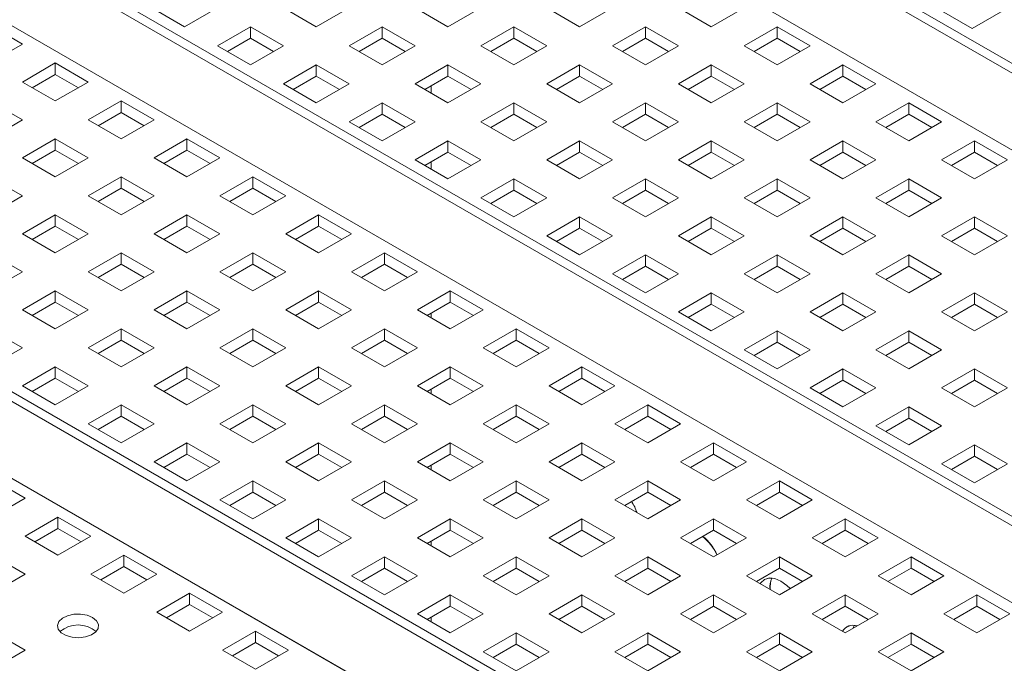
# Model space of a CAD drawing. Header units: inches. Extents: x 0 to 109, y 0 to 85.
# Tile 53 of 60: x 80.73 to 84.96, y 34.69 to 37.46. Entities that reach past the tile are written whole.
import ezdxf

# ---------------------------------------------------------------- set-up
doc = ezdxf.new("R2010")
doc.units = ezdxf.units.IN
doc.header["$MEASUREMENT"] = 0

msp = doc.modelspace()

# ---------------------------------------------------------------- linework, layer by layer
at = {"color": 7, "linetype": 'Continuous', "lineweight": 15, "ltscale": 5}
for p, q in [((92.5791, 32.8498), (80.9119, 39.5852)), ((80.9927, 39.5797), (92.66, 32.8443)), ((92.3378, 32.6583), (80.6705, 39.3937)), ((80.6705, 39.3936), (92.3378, 32.6582)), ((90.8934, 31.8766), (79.2261, 38.612)), ((79.307, 38.6065), (90.9742, 31.8711)), ((90.6521, 31.6852), (78.9848, 38.4205)), ((78.9848, 38.4204), (90.6521, 31.6851)), ((89.2076, 30.9035), (77.5404, 37.6388)), ((77.6212, 37.6333), (89.2885, 30.898)), ((81.4397, 37.4268), (81.2983, 37.5084)), ((81.5811, 37.5084), (81.4397, 37.4268)), ((82.0054, 37.4268), (81.864, 37.5084)), ((82.1468, 37.5084), (82.0054, 37.4268)), ((82.5711, 37.4268), (82.4297, 37.5084)), ((82.7125, 37.5084), (82.5711, 37.4268)), ((83.1368, 37.4268), (82.9954, 37.5084)), ((83.2782, 37.5084), (83.1368, 37.4268)), ((83.7025, 37.4268), (83.561, 37.5084)), ((83.8439, 37.5084), (83.7025, 37.4268)), ((84.6818, 37.5023), (84.8232, 37.4207)), ((84.8232, 37.4207), (84.9647, 37.5023)), ((88.9663, 30.712), (77.2991, 37.4474)), ((77.2991, 37.4473), (88.9663, 30.7119)), ((80.6011, 37.435), (80.7425, 37.3533)), ((81.5811, 37.3451), (81.7226, 37.4268)), ((81.7226, 37.4268), (81.864, 37.3451)), ((81.7226, 37.4268), (81.7226, 37.378)), ((82.1468, 37.3451), (82.2883, 37.4268)), ((82.2883, 37.4268), (82.4297, 37.3451)), ((82.2883, 37.4268), (82.2883, 37.378)), ((82.7125, 37.3451), (82.8539, 37.4268)), ((82.8539, 37.4268), (82.9954, 37.3451)), ((82.8539, 37.4268), (82.8539, 37.378)), ((83.2782, 37.3451), (83.4196, 37.4268)), ((83.4196, 37.4268), (83.561, 37.3451)), ((83.4196, 37.4268), (83.4196, 37.378)), ((83.8439, 37.3451), (83.9853, 37.4268)), ((83.9853, 37.4268), (84.1267, 37.3451)), ((83.9853, 37.4268), (83.9853, 37.378)), ((81.6234, 37.3207), (81.7226, 37.378)), ((81.7226, 37.378), (81.8217, 37.3207)), ((82.1891, 37.3207), (82.2883, 37.378)), ((82.2883, 37.378), (82.3874, 37.3207)), ((82.7548, 37.3207), (82.8539, 37.378)), ((82.8539, 37.378), (82.9531, 37.3207)), ((83.3205, 37.3207), (83.4196, 37.378)), ((83.4196, 37.378), (83.5188, 37.3207)), ((83.8862, 37.3207), (83.9853, 37.378)), ((83.9853, 37.378), (84.0844, 37.3207)), ((80.7425, 37.3533), (80.6011, 37.2717)), ((81.7226, 37.2635), (81.5811, 37.3451)), ((81.864, 37.3451), (81.7226, 37.2635)), ((82.2883, 37.2635), (82.1468, 37.3451)), ((82.4297, 37.3451), (82.2883, 37.2635)), ((82.8539, 37.2635), (82.7125, 37.3451)), ((82.9954, 37.3451), (82.8539, 37.2635)), ((83.4196, 37.2635), (83.2782, 37.3451)), ((83.561, 37.3451), (83.4196, 37.2635)), ((83.9853, 37.2635), (83.8439, 37.3451)), ((84.1267, 37.3451), (83.9853, 37.2635)), ((80.7425, 37.19), (80.8839, 37.2717)), ((80.8839, 37.2717), (81.0254, 37.19)), ((80.8839, 37.2717), (80.8839, 37.2228)), ((81.864, 37.1819), (82.0054, 37.2635)), ((82.0054, 37.2635), (82.1468, 37.1819)), ((82.0054, 37.2635), (82.0054, 37.2147)), ((82.4297, 37.1819), (82.5711, 37.2635)), ((82.5711, 37.2635), (82.7125, 37.1819)), ((82.5711, 37.2635), (82.5711, 37.2147)), ((82.9954, 37.1819), (83.1368, 37.2635)), ((83.1368, 37.2635), (83.2782, 37.1819)), ((83.1368, 37.2635), (83.1368, 37.2147)), ((83.561, 37.1819), (83.7025, 37.2635)), ((83.7025, 37.2635), (83.8439, 37.1819)), ((83.7025, 37.2635), (83.7025, 37.2147)), ((84.1267, 37.1819), (84.2682, 37.2635)), ((84.2682, 37.2635), (84.4096, 37.1819)), ((84.2682, 37.2635), (84.2682, 37.2147)), ((80.8839, 37.1084), (80.7425, 37.19)), ((80.7848, 37.1656), (80.8839, 37.2228)), ((80.8839, 37.2228), (80.9831, 37.1656)), ((81.0254, 37.19), (80.8839, 37.1084)), ((81.9063, 37.1575), (82.0054, 37.2147)), ((82.0054, 37.2147), (82.1045, 37.1575)), ((82.472, 37.1575), (82.5711, 37.2147)), ((82.5711, 37.2147), (82.6702, 37.1575)), ((83.0377, 37.1575), (83.1368, 37.2147)), ((83.1368, 37.2147), (83.2359, 37.1575)), ((83.6033, 37.1575), (83.7025, 37.2147)), ((83.7025, 37.2147), (83.8016, 37.1575)), ((84.169, 37.1575), (84.2682, 37.2147)), ((84.2682, 37.2147), (84.3673, 37.1575)), ((82.0054, 37.1002), (81.864, 37.1819)), ((82.1468, 37.1819), (82.0054, 37.1002)), ((82.5711, 37.1002), (82.4297, 37.1819)), ((82.499, 37.173), (82.499, 37.1419)), ((82.7125, 37.1819), (82.5711, 37.1002)), ((83.1368, 37.1002), (82.9954, 37.1819)), ((83.2782, 37.1819), (83.1368, 37.1002)), ((83.7025, 37.1002), (83.561, 37.1819)), ((83.8439, 37.1819), (83.7025, 37.1002)), ((84.2682, 37.1002), (84.1267, 37.1819)), ((84.4096, 37.1819), (84.2682, 37.1002)), ((80.6011, 37.1084), (80.7425, 37.0267)), ((81.0254, 37.0267), (81.1668, 37.1084)), ((81.1668, 37.1084), (81.3082, 37.0267)), ((81.1668, 37.1084), (81.1668, 37.0596)), ((82.1468, 37.0186), (82.2883, 37.1002)), ((82.2883, 37.1002), (82.4297, 37.0186)), ((82.2883, 37.1002), (82.2883, 37.0514)), ((82.7125, 37.0186), (82.8539, 37.1002)), ((82.8539, 37.1002), (82.9954, 37.0186)), ((82.8539, 37.1002), (82.8539, 37.0514)), ((83.2782, 37.0186), (83.4196, 37.1002)), ((83.4196, 37.1002), (83.561, 37.0186)), ((83.4196, 37.1002), (83.4196, 37.0514)), ((83.8439, 37.0186), (83.9853, 37.1002)), ((83.9853, 37.1002), (84.1267, 37.0186)), ((83.9853, 37.1002), (83.9853, 37.0514)), ((84.4096, 37.0186), (84.551, 37.1002)), ((84.551, 37.1002), (84.6924, 37.0186)), ((84.551, 37.1002), (84.551, 37.0514)), ((80.7425, 37.0267), (80.6011, 36.9451)), ((81.1668, 36.9451), (81.0254, 37.0267)), ((81.0677, 37.0023), (81.1668, 37.0596)), ((81.1668, 37.0596), (81.2659, 37.0023)), ((81.3082, 37.0267), (81.1668, 36.9451)), ((82.1891, 36.9942), (82.2883, 37.0514)), ((82.2883, 37.0514), (82.3874, 36.9942)), ((82.7548, 36.9942), (82.8539, 37.0514)), ((82.8539, 37.0514), (82.9531, 36.9942)), ((83.3205, 36.9942), (83.4196, 37.0514)), ((83.4196, 37.0514), (83.5188, 36.9942)), ((83.8862, 36.9942), (83.9853, 37.0514)), ((83.9853, 37.0514), (84.0844, 36.9942)), ((84.4519, 36.9942), (84.551, 37.0514)), ((84.551, 37.0514), (84.6501, 36.9942)), ((82.2883, 36.9369), (82.1468, 37.0186)), ((82.4297, 37.0186), (82.2883, 36.9369)), ((82.8539, 36.9369), (82.7125, 37.0186)), ((82.9954, 37.0186), (82.8539, 36.9369)), ((83.4196, 36.9369), (83.2782, 37.0186)), ((83.561, 37.0186), (83.4196, 36.9369)), ((83.9853, 36.9369), (83.8439, 37.0186)), ((84.1267, 37.0186), (83.9853, 36.9369)), ((84.551, 36.9369), (84.4096, 37.0186)), ((84.6924, 37.0186), (84.551, 36.9369)), ((80.7425, 36.8635), (80.8839, 36.9451)), ((80.8839, 36.9451), (81.0254, 36.8635)), ((80.8839, 36.9451), (80.8839, 36.8963)), ((81.3082, 36.8635), (81.4496, 36.9451)), ((81.4496, 36.9451), (81.591, 36.8635)), ((81.4496, 36.9451), (81.4496, 36.8963)), ((82.4297, 36.8553), (82.5711, 36.9369)), ((82.5711, 36.9369), (82.7125, 36.8553)), ((82.5711, 36.9369), (82.5711, 36.8881)), ((82.9954, 36.8553), (83.1368, 36.9369)), ((83.1368, 36.9369), (83.2782, 36.8553)), ((83.1368, 36.9369), (83.1368, 36.8881)), ((83.561, 36.8553), (83.7025, 36.9369)), ((83.7025, 36.9369), (83.8439, 36.8553)), ((83.7025, 36.9369), (83.7025, 36.8881)), ((84.1267, 36.8553), (84.2682, 36.9369)), ((84.2682, 36.9369), (84.4096, 36.8553)), ((84.2682, 36.9369), (84.2682, 36.8881)), ((84.6924, 36.8553), (84.8338, 36.9369)), ((84.8338, 36.9369), (84.9753, 36.8553)), ((84.8338, 36.9369), (84.8338, 36.8881)), ((80.7848, 36.8391), (80.8839, 36.8963)), ((80.8839, 36.8963), (80.9831, 36.8391)), ((81.3505, 36.8391), (81.4496, 36.8963)), ((81.4496, 36.8963), (81.5488, 36.8391)), ((80.8839, 36.7818), (80.7425, 36.8635)), ((81.0254, 36.8635), (80.8839, 36.7818)), ((81.4496, 36.7818), (81.3082, 36.8635)), ((81.591, 36.8635), (81.4496, 36.7818)), ((82.5711, 36.7737), (82.4297, 36.8553)), ((82.472, 36.8309), (82.5711, 36.8881)), ((82.5711, 36.8881), (82.6702, 36.8309)), ((82.7125, 36.8553), (82.5711, 36.7737)), ((83.1368, 36.7737), (82.9954, 36.8553)), ((83.0377, 36.8309), (83.1368, 36.8881)), ((83.1368, 36.8881), (83.2359, 36.8309)), ((83.2782, 36.8553), (83.1368, 36.7737)), ((83.7025, 36.7737), (83.561, 36.8553)), ((83.6033, 36.8309), (83.7025, 36.8881)), ((83.7025, 36.8881), (83.8016, 36.8309)), ((83.8439, 36.8553), (83.7025, 36.7737)), ((84.2682, 36.7737), (84.1267, 36.8553)), ((84.169, 36.8309), (84.2682, 36.8881)), ((84.2682, 36.8881), (84.3673, 36.8309)), ((84.4096, 36.8553), (84.2682, 36.7737)), ((84.8338, 36.7737), (84.6924, 36.8553)), ((84.7347, 36.8309), (84.8338, 36.8881)), ((84.8338, 36.8881), (84.933, 36.8309)), ((84.9753, 36.8553), (84.8338, 36.7737)), ((82.499, 36.8465), (82.499, 36.8153)), ((80.6011, 36.7818), (80.7425, 36.7002)), ((81.0254, 36.7002), (81.1668, 36.7818)), ((81.1668, 36.7818), (81.3082, 36.7002)), ((81.1668, 36.7818), (81.1668, 36.733)), ((81.591, 36.7002), (81.7325, 36.7818)), ((81.7325, 36.7818), (81.8739, 36.7002)), ((81.7325, 36.7818), (81.7325, 36.733)), ((82.7125, 36.692), (82.8539, 36.7737)), ((82.8539, 36.7737), (82.9954, 36.692)), ((82.8539, 36.7737), (82.8539, 36.7248)), ((83.2782, 36.692), (83.4196, 36.7737)), ((83.4196, 36.7737), (83.561, 36.692)), ((83.4196, 36.7737), (83.4196, 36.7248)), ((83.8439, 36.692), (83.9853, 36.7737)), ((83.9853, 36.7737), (84.1267, 36.692)), ((83.9853, 36.7737), (83.9853, 36.7248)), ((84.4096, 36.692), (84.551, 36.7737)), ((84.551, 36.7737), (84.6924, 36.692)), ((84.551, 36.7737), (84.551, 36.7248)), ((81.0677, 36.6758), (81.1668, 36.733)), ((81.1668, 36.733), (81.2659, 36.6758)), ((81.6333, 36.6758), (81.7325, 36.733)), ((81.7325, 36.733), (81.8316, 36.6758)), ((82.7548, 36.6676), (82.8539, 36.7248)), ((82.8539, 36.7248), (82.9531, 36.6676)), ((83.3205, 36.6676), (83.4196, 36.7248)), ((83.4196, 36.7248), (83.5188, 36.6676)), ((83.8862, 36.6676), (83.9853, 36.7248)), ((83.9853, 36.7248), (84.0844, 36.6676)), ((84.4519, 36.6676), (84.551, 36.7248)), ((84.551, 36.7248), (84.6501, 36.6676)), ((80.7425, 36.7002), (80.6011, 36.6185)), ((81.1668, 36.6185), (81.0254, 36.7002)), ((81.3082, 36.7002), (81.1668, 36.6185)), ((81.7325, 36.6185), (81.591, 36.7002)), ((81.8739, 36.7002), (81.7325, 36.6185)), ((82.8539, 36.6104), (82.7125, 36.692)), ((82.9954, 36.692), (82.8539, 36.6104)), ((83.4196, 36.6104), (83.2782, 36.692)), ((83.561, 36.692), (83.4196, 36.6104)), ((83.9853, 36.6104), (83.8439, 36.692)), ((84.1267, 36.692), (83.9853, 36.6104)), ((84.551, 36.6104), (84.4096, 36.692)), ((84.6924, 36.692), (84.551, 36.6104)), ((80.7425, 36.5369), (80.8839, 36.6185)), ((80.8839, 36.6185), (81.0254, 36.5369)), ((80.8839, 36.6185), (80.8839, 36.5697)), ((81.3082, 36.5369), (81.4496, 36.6185)), ((81.4496, 36.6185), (81.591, 36.5369)), ((81.4496, 36.6185), (81.4496, 36.5697)), ((81.8739, 36.5369), (82.0153, 36.6185)), ((82.0153, 36.6185), (82.1567, 36.5369)), ((82.0153, 36.6185), (82.0153, 36.5697)), ((82.9954, 36.5287), (83.1368, 36.6104)), ((83.1368, 36.6104), (83.2782, 36.5287)), ((83.1368, 36.6104), (83.1368, 36.5616)), ((83.561, 36.5287), (83.7025, 36.6104)), ((83.7025, 36.6104), (83.8439, 36.5287)), ((83.7025, 36.6104), (83.7025, 36.5616)), ((84.1267, 36.5287), (84.2682, 36.6104)), ((84.2682, 36.6104), (84.4096, 36.5287)), ((84.2682, 36.6104), (84.2682, 36.5616)), ((84.6924, 36.5287), (84.8338, 36.6104)), ((84.8338, 36.6104), (84.9753, 36.5287)), ((84.8338, 36.6104), (84.8338, 36.5616)), ((80.7848, 36.5125), (80.8839, 36.5697)), ((80.8839, 36.5697), (80.9831, 36.5125)), ((81.3505, 36.5125), (81.4496, 36.5697)), ((81.4496, 36.5697), (81.5488, 36.5125)), ((81.9162, 36.5125), (82.0153, 36.5697)), ((82.0153, 36.5697), (82.1144, 36.5125)), ((83.0377, 36.5043), (83.1368, 36.5616)), ((83.1368, 36.5616), (83.2359, 36.5043)), ((83.6033, 36.5043), (83.7025, 36.5616)), ((83.7025, 36.5616), (83.8016, 36.5043)), ((84.169, 36.5043), (84.2682, 36.5616)), ((84.2682, 36.5616), (84.3673, 36.5043)), ((84.7347, 36.5043), (84.8338, 36.5616)), ((84.8338, 36.5616), (84.933, 36.5043)), ((80.8839, 36.4553), (80.7425, 36.5369)), ((81.0254, 36.5369), (80.8839, 36.4553)), ((81.4496, 36.4553), (81.3082, 36.5369)), ((81.591, 36.5369), (81.4496, 36.4553)), ((82.0153, 36.4553), (81.8739, 36.5369)), ((82.1567, 36.5369), (82.0153, 36.4553)), ((83.1368, 36.4471), (82.9954, 36.5287)), ((83.2782, 36.5287), (83.1368, 36.4471)), ((83.7025, 36.4471), (83.561, 36.5287)), ((83.8439, 36.5287), (83.7025, 36.4471)), ((84.2682, 36.4471), (84.1267, 36.5287)), ((84.4096, 36.5287), (84.2682, 36.4471)), ((84.8338, 36.4471), (84.6924, 36.5287)), ((84.9753, 36.5287), (84.8338, 36.4471)), ((80.6011, 36.4553), (80.7425, 36.3736)), ((81.0254, 36.3736), (81.1668, 36.4553)), ((81.1668, 36.4553), (81.3082, 36.3736)), ((81.1668, 36.4553), (81.1668, 36.4064)), ((81.591, 36.3736), (81.7325, 36.4553)), ((81.7325, 36.4553), (81.8739, 36.3736)), ((81.7325, 36.4553), (81.7325, 36.4064)), ((82.1567, 36.3736), (82.2982, 36.4553)), ((82.2982, 36.4553), (82.4396, 36.3736)), ((82.2982, 36.4553), (82.2982, 36.4064)), ((83.2782, 36.3655), (83.4196, 36.4471)), ((83.4196, 36.4471), (83.561, 36.3655)), ((83.4196, 36.4471), (83.4196, 36.3983)), ((83.8439, 36.3655), (83.9853, 36.4471)), ((83.9853, 36.4471), (84.1267, 36.3655)), ((83.9853, 36.4471), (83.9853, 36.3983)), ((84.4096, 36.3655), (84.551, 36.4471)), ((84.551, 36.4471), (84.6924, 36.3655)), ((84.551, 36.4471), (84.551, 36.3983)), ((81.0677, 36.3492), (81.1668, 36.4064)), ((81.1668, 36.4064), (81.2659, 36.3492)), ((81.6333, 36.3492), (81.7325, 36.4064)), ((81.7325, 36.4064), (81.8316, 36.3492)), ((82.199, 36.3492), (82.2982, 36.4064)), ((82.2982, 36.4064), (82.3973, 36.3492)), ((83.3205, 36.341), (83.4196, 36.3983)), ((83.4196, 36.3983), (83.5188, 36.341)), ((83.8862, 36.341), (83.9853, 36.3983)), ((83.9853, 36.3983), (84.0844, 36.341)), ((84.4519, 36.341), (84.551, 36.3983)), ((84.551, 36.3983), (84.6501, 36.341)), ((80.7425, 36.3736), (80.6011, 36.292)), ((81.1668, 36.292), (81.0254, 36.3736)), ((81.3082, 36.3736), (81.1668, 36.292)), ((81.7325, 36.292), (81.591, 36.3736)), ((81.8739, 36.3736), (81.7325, 36.292)), ((82.2982, 36.292), (82.1567, 36.3736)), ((82.4396, 36.3736), (82.2982, 36.292)), ((83.4196, 36.2838), (83.2782, 36.3655)), ((83.561, 36.3655), (83.4196, 36.2838)), ((83.9853, 36.2838), (83.8439, 36.3655)), ((84.1267, 36.3655), (83.9853, 36.2838)), ((84.551, 36.2838), (84.4096, 36.3655)), ((84.6924, 36.3655), (84.551, 36.2838)), ((80.7425, 36.2103), (80.8839, 36.292)), ((80.8839, 36.292), (81.0254, 36.2103)), ((80.8839, 36.292), (80.8839, 36.2432)), ((81.3082, 36.2103), (81.4496, 36.292)), ((81.4496, 36.292), (81.591, 36.2103)), ((81.4496, 36.292), (81.4496, 36.2432)), ((81.8739, 36.2103), (82.0153, 36.292)), ((82.0153, 36.292), (82.1567, 36.2103)), ((82.0153, 36.292), (82.0153, 36.2432)), ((82.4396, 36.2103), (82.581, 36.292)), ((82.581, 36.292), (82.7224, 36.2103)), ((82.581, 36.292), (82.581, 36.2432)), ((83.561, 36.2022), (83.7025, 36.2838)), ((83.7025, 36.2838), (83.8439, 36.2022)), ((83.7025, 36.2838), (83.7025, 36.235)), ((84.1267, 36.2022), (84.2682, 36.2838)), ((84.2682, 36.2838), (84.4096, 36.2022)), ((84.2682, 36.2838), (84.2682, 36.235)), ((84.6924, 36.2022), (84.8338, 36.2838)), ((84.8338, 36.2838), (84.9753, 36.2022)), ((84.8338, 36.2838), (84.8338, 36.235)), ((80.7848, 36.1859), (80.8839, 36.2432)), ((80.8839, 36.2432), (80.9831, 36.1859)), ((81.3505, 36.1859), (81.4496, 36.2432)), ((81.4496, 36.2432), (81.5488, 36.1859)), ((81.9162, 36.1859), (82.0153, 36.2432)), ((82.0153, 36.2432), (82.1144, 36.1859)), ((82.4819, 36.1859), (82.581, 36.2432)), ((82.581, 36.2432), (82.6801, 36.1859)), ((83.6033, 36.1778), (83.7025, 36.235)), ((83.7025, 36.235), (83.8016, 36.1778)), ((84.169, 36.1778), (84.2682, 36.235)), ((84.2682, 36.235), (84.3673, 36.1778)), ((84.7347, 36.1778), (84.8338, 36.235)), ((84.8338, 36.235), (84.933, 36.1778)), ((80.8839, 36.1287), (80.7425, 36.2103)), ((81.0254, 36.2103), (80.8839, 36.1287)), ((81.4496, 36.1287), (81.3082, 36.2103)), ((81.591, 36.2103), (81.4496, 36.1287)), ((82.0153, 36.1287), (81.8739, 36.2103)), ((82.1567, 36.2103), (82.0153, 36.1287)), ((82.581, 36.1287), (82.4396, 36.2103)), ((82.499, 36.1958), (82.499, 36.1761)), ((82.7224, 36.2103), (82.581, 36.1287)), ((83.7025, 36.1205), (83.561, 36.2022)), ((83.8439, 36.2022), (83.7025, 36.1205)), ((84.2682, 36.1205), (84.1267, 36.2022)), ((84.4096, 36.2022), (84.2682, 36.1205)), ((84.8338, 36.1205), (84.6924, 36.2022)), ((84.9753, 36.2022), (84.8338, 36.1205)), ((80.6011, 36.1287), (80.7425, 36.0471)), ((81.0254, 36.0471), (81.1668, 36.1287)), ((81.1668, 36.1287), (81.3082, 36.0471)), ((81.1668, 36.1287), (81.1668, 36.0799)), ((81.591, 36.0471), (81.7325, 36.1287)), ((81.7325, 36.1287), (81.8739, 36.0471)), ((81.7325, 36.1287), (81.7325, 36.0799)), ((82.1567, 36.0471), (82.2982, 36.1287)), ((82.2982, 36.1287), (82.4396, 36.0471)), ((82.2982, 36.1287), (82.2982, 36.0799)), ((82.7224, 36.0471), (82.8638, 36.1287)), ((82.8638, 36.1287), (83.0053, 36.0471)), ((82.8638, 36.1287), (82.8638, 36.0799)), ((83.8439, 36.0389), (83.9853, 36.1205)), ((83.9853, 36.1205), (84.1267, 36.0389)), ((83.9853, 36.1205), (83.9853, 36.0717)), ((84.4096, 36.0389), (84.551, 36.1205)), ((84.551, 36.1205), (84.6924, 36.0389)), ((84.551, 36.1205), (84.551, 36.0717)), ((80.7425, 36.0471), (80.6011, 35.9654)), ((81.1668, 35.9654), (81.0254, 36.0471)), ((81.0677, 36.0226), (81.1668, 36.0799)), ((81.1668, 36.0799), (81.2659, 36.0226)), ((81.3082, 36.0471), (81.1668, 35.9654)), ((81.7325, 35.9654), (81.591, 36.0471)), ((81.6333, 36.0226), (81.7325, 36.0799)), ((81.7325, 36.0799), (81.8316, 36.0226)), ((81.8739, 36.0471), (81.7325, 35.9654)), ((82.2982, 35.9654), (82.1567, 36.0471)), ((82.199, 36.0226), (82.2982, 36.0799)), ((82.2982, 36.0799), (82.3973, 36.0226)), ((82.4396, 36.0471), (82.2982, 35.9654)), ((82.8638, 35.9654), (82.7224, 36.0471)), ((82.7647, 36.0226), (82.8638, 36.0799)), ((82.8638, 36.0799), (82.963, 36.0226)), ((83.0053, 36.0471), (82.8638, 35.9654)), ((83.8862, 36.0145), (83.9853, 36.0717)), ((83.9853, 36.0717), (84.0844, 36.0145)), ((84.4519, 36.0145), (84.551, 36.0717)), ((84.551, 36.0717), (84.6501, 36.0145)), ((83.9853, 35.9573), (83.8439, 36.0389)), ((84.1267, 36.0389), (83.9853, 35.9573)), ((84.551, 35.9573), (84.4096, 36.0389)), ((84.6924, 36.0389), (84.551, 35.9573)), ((80.7425, 35.8838), (80.8839, 35.9654)), ((80.8839, 35.9654), (81.0254, 35.8838)), ((80.8839, 35.9654), (80.8839, 35.9166)), ((81.3082, 35.8838), (81.4496, 35.9654)), ((81.4496, 35.9654), (81.591, 35.8838)), ((81.4496, 35.9654), (81.4496, 35.9166)), ((81.8739, 35.8838), (82.0153, 35.9654)), ((82.0153, 35.9654), (82.1567, 35.8838)), ((82.0153, 35.9654), (82.0153, 35.9166)), ((82.4396, 35.8838), (82.581, 35.9654)), ((82.581, 35.9654), (82.7224, 35.8838)), ((82.581, 35.9654), (82.581, 35.9166)), ((83.0053, 35.8838), (83.1467, 35.9654)), ((83.1467, 35.9654), (83.2881, 35.8838)), ((83.1467, 35.9654), (83.1467, 35.9166)), ((84.1267, 35.8756), (84.2682, 35.9573)), ((84.2682, 35.9573), (84.4096, 35.8756)), ((84.2682, 35.9573), (84.2682, 35.9084)), ((84.6924, 35.8756), (84.8338, 35.9573)), ((84.8338, 35.9573), (84.9753, 35.8756)), ((84.8338, 35.9573), (84.8338, 35.9084)), ((80.8839, 35.8021), (80.7425, 35.8838)), ((80.7848, 35.8594), (80.8839, 35.9166)), ((80.8839, 35.9166), (80.9831, 35.8594)), ((81.0254, 35.8838), (80.8839, 35.8021)), ((81.4496, 35.8021), (81.3082, 35.8838)), ((81.3505, 35.8594), (81.4496, 35.9166)), ((81.4496, 35.9166), (81.5488, 35.8594)), ((81.591, 35.8838), (81.4496, 35.8021)), ((82.0153, 35.8021), (81.8739, 35.8838)), ((81.9162, 35.8594), (82.0153, 35.9166)), ((82.0153, 35.9166), (82.1144, 35.8594)), ((82.1567, 35.8838), (82.0153, 35.8021)), ((82.581, 35.8021), (82.4396, 35.8838)), ((82.4819, 35.8594), (82.581, 35.9166)), ((82.581, 35.9166), (82.6801, 35.8594)), ((82.7224, 35.8838), (82.581, 35.8021)), ((83.1467, 35.8021), (83.0053, 35.8838)), ((83.0476, 35.8594), (83.1467, 35.9166)), ((83.1467, 35.9166), (83.2458, 35.8594)), ((83.2881, 35.8838), (83.1467, 35.8021)), ((84.169, 35.8512), (84.2682, 35.9084)), ((84.2682, 35.9084), (84.3673, 35.8512)), ((84.7347, 35.8512), (84.8338, 35.9084)), ((84.8338, 35.9084), (84.933, 35.8512)), ((82.499, 35.8692), (82.499, 35.8495)), ((84.2682, 35.794), (84.1267, 35.8756)), ((84.4096, 35.8756), (84.2682, 35.794)), ((84.8338, 35.794), (84.6924, 35.8756)), ((84.9753, 35.8756), (84.8338, 35.794)), ((81.0254, 35.7205), (81.1668, 35.8021)), ((81.1668, 35.8021), (81.3082, 35.7205)), ((81.1668, 35.8021), (81.1668, 35.7533)), ((81.591, 35.7205), (81.7325, 35.8021)), ((81.7325, 35.8021), (81.8739, 35.7205)), ((81.7325, 35.8021), (81.7325, 35.7533)), ((82.1567, 35.7205), (82.2982, 35.8021)), ((82.2982, 35.8021), (82.4396, 35.7205)), ((82.2982, 35.8021), (82.2982, 35.7533)), ((82.7224, 35.7205), (82.8638, 35.8021)), ((82.8638, 35.8021), (83.0053, 35.7205)), ((82.8638, 35.8021), (82.8638, 35.7533)), ((83.2881, 35.7205), (83.4295, 35.8021)), ((83.4295, 35.8021), (83.5709, 35.7205)), ((83.4295, 35.8021), (83.4295, 35.7533)), ((84.4096, 35.7123), (84.551, 35.794)), ((84.551, 35.794), (84.6924, 35.7123)), ((84.551, 35.794), (84.551, 35.7451)), ((81.0677, 35.6961), (81.1668, 35.7533)), ((81.1668, 35.7533), (81.2659, 35.6961)), ((81.6333, 35.6961), (81.7325, 35.7533)), ((81.7325, 35.7533), (81.8316, 35.6961)), ((82.199, 35.6961), (82.2982, 35.7533)), ((82.2982, 35.7533), (82.3973, 35.6961)), ((82.7647, 35.6961), (82.8638, 35.7533)), ((82.8638, 35.7533), (82.963, 35.6961)), ((83.3304, 35.6961), (83.4295, 35.7533)), ((83.4295, 35.7533), (83.5287, 35.6961)), ((81.1668, 35.6389), (81.0254, 35.7205)), ((81.3082, 35.7205), (81.1668, 35.6389)), ((81.7325, 35.6389), (81.591, 35.7205)), ((81.8739, 35.7205), (81.7325, 35.6389)), ((82.2982, 35.6389), (82.1567, 35.7205)), ((82.4396, 35.7205), (82.2982, 35.6389)), ((82.8638, 35.6389), (82.7224, 35.7205)), ((83.0053, 35.7205), (82.8638, 35.6389)), ((83.4295, 35.6389), (83.2881, 35.7205)), ((83.5709, 35.7205), (83.4295, 35.6389)), ((84.551, 35.6307), (84.4096, 35.7123)), ((84.4519, 35.6879), (84.551, 35.7451)), ((84.551, 35.7451), (84.6501, 35.6879)), ((84.6924, 35.7123), (84.551, 35.6307)), ((81.3082, 35.5572), (81.4496, 35.6389)), ((81.4496, 35.6389), (81.591, 35.5572)), ((81.4496, 35.6389), (81.4496, 35.59)), ((81.8739, 35.5572), (82.0153, 35.6389)), ((82.0153, 35.6389), (82.1567, 35.5572)), ((82.0153, 35.6389), (82.0153, 35.59)), ((82.4396, 35.5572), (82.581, 35.6389)), ((82.581, 35.6389), (82.7224, 35.5572)), ((82.581, 35.6389), (82.581, 35.59)), ((83.0053, 35.5572), (83.1467, 35.6389)), ((83.1467, 35.6389), (83.2881, 35.5572)), ((83.1467, 35.6389), (83.1467, 35.59)), ((83.5709, 35.5572), (83.7124, 35.6389)), ((83.7124, 35.6389), (83.8538, 35.5572)), ((83.7124, 35.6389), (83.7124, 35.59)), ((84.6924, 35.549), (84.8338, 35.6307)), ((84.8338, 35.6307), (84.9753, 35.549)), ((84.8338, 35.6307), (84.8338, 35.5819)), ((81.3505, 35.5328), (81.4496, 35.59)), ((81.4496, 35.59), (81.5488, 35.5328)), ((81.9162, 35.5328), (82.0153, 35.59)), ((82.0153, 35.59), (82.1144, 35.5328)), ((82.4819, 35.5328), (82.581, 35.59)), ((82.581, 35.59), (82.6801, 35.5328)), ((83.0476, 35.5328), (83.1467, 35.59)), ((83.1467, 35.59), (83.2458, 35.5328)), ((83.6132, 35.5328), (83.7124, 35.59)), ((83.7124, 35.59), (83.8115, 35.5328)), ((84.7347, 35.5246), (84.8338, 35.5819)), ((84.8338, 35.5819), (84.933, 35.5246)), ((81.4496, 35.4756), (81.3082, 35.5572)), ((81.591, 35.5572), (81.4496, 35.4756)), ((82.0153, 35.4756), (81.8739, 35.5572)), ((82.1567, 35.5572), (82.0153, 35.4756)), ((82.581, 35.4756), (82.4396, 35.5572)), ((82.499, 35.5427), (82.499, 35.5229)), ((82.7224, 35.5572), (82.581, 35.4756)), ((83.1467, 35.4756), (83.0053, 35.5572)), ((83.2881, 35.5572), (83.1467, 35.4756)), ((83.7124, 35.4756), (83.5709, 35.5572)), ((83.8538, 35.5572), (83.7124, 35.4756)), ((84.8338, 35.4674), (84.6924, 35.549)), ((84.9753, 35.549), (84.8338, 35.4674)), ((80.6126, 35.4822), (80.754, 35.4005)), ((81.591, 35.3939), (81.7325, 35.4756)), ((81.7325, 35.4756), (81.8739, 35.3939)), ((81.7325, 35.4756), (81.7325, 35.4267)), ((82.1567, 35.3939), (82.2982, 35.4756)), ((82.2982, 35.4756), (82.4396, 35.3939)), ((82.2982, 35.4756), (82.2982, 35.4267)), ((82.7224, 35.3939), (82.8638, 35.4756)), ((82.8638, 35.4756), (83.0053, 35.3939)), ((82.8638, 35.4756), (82.8638, 35.4267)), ((83.2881, 35.3939), (83.4295, 35.4756)), ((83.4295, 35.4756), (83.5709, 35.3939)), ((83.4295, 35.4756), (83.4295, 35.4267)), ((83.8538, 35.3939), (83.9952, 35.4756)), ((83.9952, 35.4756), (84.1366, 35.3939)), ((83.9952, 35.4756), (83.9952, 35.4267)), ((81.6333, 35.3695), (81.7325, 35.4267)), ((81.7325, 35.4267), (81.8316, 35.3695)), ((82.199, 35.3695), (82.2982, 35.4267)), ((82.2982, 35.4267), (82.3973, 35.3695)), ((82.7647, 35.3695), (82.8638, 35.4267)), ((82.8638, 35.4267), (82.963, 35.3695)), ((83.3304, 35.3695), (83.4295, 35.4267)), ((83.4295, 35.4267), (83.5287, 35.3695)), ((83.8961, 35.3695), (83.9952, 35.4267)), ((83.9952, 35.4267), (84.0943, 35.3695)), ((80.754, 35.4005), (80.6126, 35.3189)), ((81.7325, 35.3123), (81.591, 35.3939)), ((81.8739, 35.3939), (81.7325, 35.3123)), ((82.2982, 35.3123), (82.1567, 35.3939)), ((82.4396, 35.3939), (82.2982, 35.3123)), ((82.8638, 35.3123), (82.7224, 35.3939)), ((83.0053, 35.3939), (82.8638, 35.3123)), ((83.4295, 35.3123), (83.2881, 35.3939)), ((83.5709, 35.3939), (83.4295, 35.3123)), ((83.9952, 35.3123), (83.8538, 35.3939)), ((84.1366, 35.3939), (83.9952, 35.3123)), ((80.754, 35.2373), (80.8954, 35.3189)), ((80.8954, 35.3189), (81.0368, 35.2373)), ((80.8954, 35.3189), (80.8954, 35.2701)), ((81.8739, 35.2306), (82.0153, 35.3123)), ((82.0153, 35.3123), (82.1567, 35.2306)), ((82.0153, 35.3123), (82.0153, 35.2635)), ((82.4396, 35.2306), (82.581, 35.3123)), ((82.581, 35.3123), (82.7224, 35.2306)), ((82.581, 35.3123), (82.581, 35.2635)), ((83.0053, 35.2306), (83.1467, 35.3123)), ((83.1467, 35.3123), (83.2881, 35.2306)), ((83.1467, 35.3123), (83.1467, 35.2635)), ((83.5709, 35.2306), (83.7124, 35.3123)), ((83.7124, 35.3123), (83.8538, 35.2306)), ((83.7124, 35.3123), (83.7124, 35.2635)), ((84.1366, 35.2306), (84.2781, 35.3123)), ((84.2781, 35.3123), (84.4195, 35.2306)), ((84.2781, 35.3123), (84.2781, 35.2635)), ((80.7963, 35.2128), (80.8954, 35.2701)), ((80.8954, 35.2701), (80.9945, 35.2128)), ((81.9162, 35.2062), (82.0153, 35.2635)), ((82.0153, 35.2635), (82.1144, 35.2062)), ((82.4819, 35.2062), (82.581, 35.2635)), ((82.581, 35.2635), (82.6801, 35.2062)), ((83.0476, 35.2062), (83.1467, 35.2635)), ((83.1467, 35.2635), (83.2458, 35.2062)), ((83.6132, 35.2062), (83.7124, 35.2635)), ((83.7124, 35.2635), (83.8115, 35.2062)), ((84.1789, 35.2062), (84.2781, 35.2635)), ((84.2781, 35.2635), (84.3772, 35.2062)), ((80.8954, 35.1556), (80.754, 35.2373)), ((81.0368, 35.2373), (80.8954, 35.1556)), ((82.0153, 35.149), (81.8739, 35.2306)), ((82.1567, 35.2306), (82.0153, 35.149)), ((82.581, 35.149), (82.4396, 35.2306)), ((82.499, 35.2161), (82.499, 35.1964)), ((82.7224, 35.2306), (82.581, 35.149)), ((83.1467, 35.149), (83.0053, 35.2306)), ((83.2881, 35.2306), (83.1467, 35.149)), ((83.7124, 35.149), (83.5709, 35.2306)), ((83.8538, 35.2306), (83.7124, 35.149)), ((84.2781, 35.149), (84.1366, 35.2306)), ((84.4195, 35.2306), (84.2781, 35.149)), ((80.6126, 35.1556), (80.754, 35.074)), ((81.0368, 35.074), (81.1782, 35.1556)), ((81.1782, 35.1556), (81.3197, 35.074)), ((81.1782, 35.1556), (81.1782, 35.1068)), ((82.1567, 35.0674), (82.2982, 35.149)), ((82.2982, 35.149), (82.4396, 35.0674)), ((82.2982, 35.149), (82.2982, 35.1002)), ((82.7224, 35.0674), (82.8638, 35.149)), ((82.8638, 35.149), (83.0053, 35.0674)), ((82.8638, 35.149), (82.8638, 35.1002)), ((83.2881, 35.0674), (83.4295, 35.149)), ((83.4295, 35.149), (83.5709, 35.0674)), ((83.4295, 35.149), (83.4295, 35.1002)), ((83.8538, 35.0674), (83.9952, 35.149)), ((83.9952, 35.149), (84.1366, 35.0674)), ((83.9952, 35.149), (83.9952, 35.1002)), ((84.4195, 35.0674), (84.5609, 35.149)), ((84.5609, 35.149), (84.7023, 35.0674)), ((84.5609, 35.149), (84.5609, 35.1002)), ((80.754, 35.074), (80.6126, 34.9923)), ((81.1782, 34.9923), (81.0368, 35.074)), ((81.0791, 35.0496), (81.1782, 35.1068)), ((81.1782, 35.1068), (81.2774, 35.0496)), ((81.3197, 35.074), (81.1782, 34.9923)), ((82.199, 35.043), (82.2982, 35.1002)), ((82.2982, 35.1002), (82.3973, 35.043)), ((82.7647, 35.043), (82.8638, 35.1002)), ((82.8638, 35.1002), (82.963, 35.043)), ((83.3304, 35.043), (83.4295, 35.1002)), ((83.4295, 35.1002), (83.5287, 35.043)), ((83.8961, 35.043), (83.9952, 35.1002)), ((83.9952, 35.1002), (84.0943, 35.043)), ((84.4618, 35.043), (84.5609, 35.1002)), ((84.5609, 35.1002), (84.66, 35.043)), ((82.2982, 34.9857), (82.1567, 35.0674)), ((82.4396, 35.0674), (82.2982, 34.9857)), ((82.8638, 34.9857), (82.7224, 35.0674)), ((83.0053, 35.0674), (82.8638, 34.9857)), ((83.4295, 34.9857), (83.2881, 35.0674)), ((83.5709, 35.0674), (83.4295, 34.9857)), ((83.9952, 34.9857), (83.8538, 35.0674)), ((84.1366, 35.0674), (83.9952, 34.9857)), ((84.5609, 34.9857), (84.4195, 35.0674)), ((84.7023, 35.0674), (84.5609, 34.9857)), ((81.3197, 34.9107), (81.4611, 34.9923)), ((81.4611, 34.9923), (81.6025, 34.9107)), ((81.4611, 34.9923), (81.4611, 34.9435)), ((82.4396, 34.9041), (82.581, 34.9857)), ((82.581, 34.9857), (82.7224, 34.9041)), ((82.581, 34.9857), (82.581, 34.9369)), ((83.0053, 34.9041), (83.1467, 34.9857)), ((83.1467, 34.9857), (83.2881, 34.9041)), ((83.1467, 34.9857), (83.1467, 34.9369)), ((83.5709, 34.9041), (83.7124, 34.9857)), ((83.7124, 34.9857), (83.8538, 34.9041)), ((83.7124, 34.9857), (83.7124, 34.9369)), ((84.1366, 34.9041), (84.2781, 34.9857)), ((84.2781, 34.9857), (84.4195, 34.9041)), ((84.2781, 34.9857), (84.2781, 34.9369)), ((84.7023, 34.9041), (84.8437, 34.9857)), ((84.8437, 34.9857), (84.9852, 34.9041)), ((84.8437, 34.9857), (84.8437, 34.9369)), ((81.4611, 34.8291), (81.3197, 34.9107)), ((81.362, 34.8863), (81.4611, 34.9435)), ((81.4611, 34.9435), (81.5602, 34.8863)), ((81.6025, 34.9107), (81.4611, 34.8291)), ((82.581, 34.8224), (82.4396, 34.9041)), ((82.4819, 34.8797), (82.581, 34.9369)), ((82.581, 34.9369), (82.6801, 34.8797)), ((82.7224, 34.9041), (82.581, 34.8224)), ((83.1467, 34.8224), (83.0053, 34.9041)), ((83.0476, 34.8797), (83.1467, 34.9369)), ((83.1467, 34.9369), (83.2458, 34.8797)), ((83.2881, 34.9041), (83.1467, 34.8224)), ((83.7124, 34.8224), (83.5709, 34.9041)), ((83.6132, 34.8797), (83.7124, 34.9369)), ((83.7124, 34.9369), (83.8115, 34.8797)), ((83.8538, 34.9041), (83.7124, 34.8224)), ((84.2781, 34.8224), (84.1366, 34.9041)), ((84.1789, 34.8797), (84.2781, 34.9369)), ((84.2781, 34.9369), (84.3772, 34.8797)), ((84.4195, 34.9041), (84.2781, 34.8224)), ((84.8437, 34.8224), (84.7023, 34.9041)), ((84.7446, 34.8797), (84.8437, 34.9369)), ((84.8437, 34.9369), (84.9429, 34.8797)), ((84.9852, 34.9041), (84.8437, 34.8224)), ((82.499, 34.8895), (82.499, 34.8698)), ((80.6126, 34.8291), (80.754, 34.7474)), ((81.6025, 34.7474), (81.7439, 34.8291)), ((81.7439, 34.8291), (81.8853, 34.7474)), ((81.7439, 34.8291), (81.7439, 34.7802)), ((82.7224, 34.7408), (82.8638, 34.8224)), ((82.8638, 34.8224), (83.0053, 34.7408)), ((82.8638, 34.8224), (82.8638, 34.7736)), ((83.2881, 34.7408), (83.4295, 34.8224)), ((83.4295, 34.8224), (83.5709, 34.7408)), ((83.4295, 34.8224), (83.4295, 34.7736)), ((83.8538, 34.7408), (83.9952, 34.8224)), ((83.9952, 34.8224), (84.1366, 34.7408)), ((83.9952, 34.8224), (83.9952, 34.7736)), ((84.3118, 34.8419), (84.3161, 34.8537)), ((84.3125, 34.8423), (84.3166, 34.8536)), ((84.4195, 34.7408), (84.5609, 34.8224)), ((84.5609, 34.8224), (84.7023, 34.7408)), ((84.5609, 34.8224), (84.5609, 34.7736)), ((81.6448, 34.723), (81.7439, 34.7802)), ((81.7439, 34.7802), (81.8431, 34.723)), ((80.754, 34.7474), (80.6126, 34.6658)), ((81.7439, 34.6658), (81.6025, 34.7474)), ((81.8853, 34.7474), (81.7439, 34.6658)), ((82.8638, 34.6592), (82.7224, 34.7408)), ((82.7647, 34.7164), (82.8638, 34.7736)), ((82.8638, 34.7736), (82.963, 34.7164)), ((83.0053, 34.7408), (82.8638, 34.6592)), ((83.4295, 34.6592), (83.2881, 34.7408)), ((83.3304, 34.7164), (83.4295, 34.7736)), ((83.4295, 34.7736), (83.5287, 34.7164)), ((83.5709, 34.7408), (83.4295, 34.6592)), ((83.9952, 34.6592), (83.8538, 34.7408)), ((83.8961, 34.7164), (83.9952, 34.7736)), ((83.9952, 34.7736), (84.0943, 34.7164)), ((84.1366, 34.7408), (83.9952, 34.6592)), ((84.5609, 34.6592), (84.4195, 34.7408)), ((84.4618, 34.7164), (84.5609, 34.7736)), ((84.5609, 34.7736), (84.66, 34.7164)), ((84.7023, 34.7408), (84.5609, 34.6592))]:
    msp.add_line(p, q, dxfattribs=at)
at = {"color": 7, "linetype": 'Continuous', "lineweight": 15, "ltscale": 5, "flags": 128}
for points in [[(84.0409, 35.0121), (84.0269, 35.0258), (84.0012, 35.0445), (83.9755, 35.0554), (83.9515, 35.0578), (83.931, 35.0515), (83.9152, 35.0368), (83.9129, 35.0333)], [(84.0416, 35.0125), (84.0276, 35.0262), (84.0019, 35.0449), (83.9762, 35.0559), (83.9523, 35.0582), (83.9317, 35.0519), (83.9159, 35.0372), (83.9132, 35.0331)], [(81.0442, 34.888), (81.0205, 34.8978), (80.9926, 34.9026), (80.9635, 34.9019), (80.9364, 34.8958), (80.9141, 34.8849), (80.8992, 34.8705), (80.8932, 34.854), (80.8968, 34.8373), (80.9096, 34.8222), (80.9302, 34.8103), (80.9564, 34.803), (80.9853, 34.8009), (81.0138, 34.8043), (81.0389, 34.8129), (81.0577, 34.8258), (81.0683, 34.8414), (81.0695, 34.8582), (81.0612, 34.8744), (81.0442, 34.888)]]:
    msp.add_lwpolyline(points, dxfattribs=at)
at = {"color": 7, "linetype": 'Continuous', "lineweight": 15, "ltscale": 25}
for centre, radius, start, end in [((83.1588, 35.2597), 0.2375, 19.6213, 32.2396), ((83.1597, 35.2602), 0.2373, 19.3509, 32.243), ((83.5248, 35.0639), 0.2226, 24.8338, 50.8039), ((83.5255, 35.0643), 0.2226, 24.8338, 50.8039), ((84.0582, 35.018), 0.1036, 157.386, 184.9856), ((84.0596, 35.0183), 0.1043, 157.754, 185.3578), ((80.9817, 34.7357), 0.1203, 49.748, 130.252), ((84.3112, 34.8021), 0.0523, 70.8229, 148.8454), ((84.3119, 34.8025), 0.0524, 70.8389, 149.606)]:
    msp.add_arc(centre, radius, start, end, dxfattribs=at)

doc.saveas('drawing.dxf')
